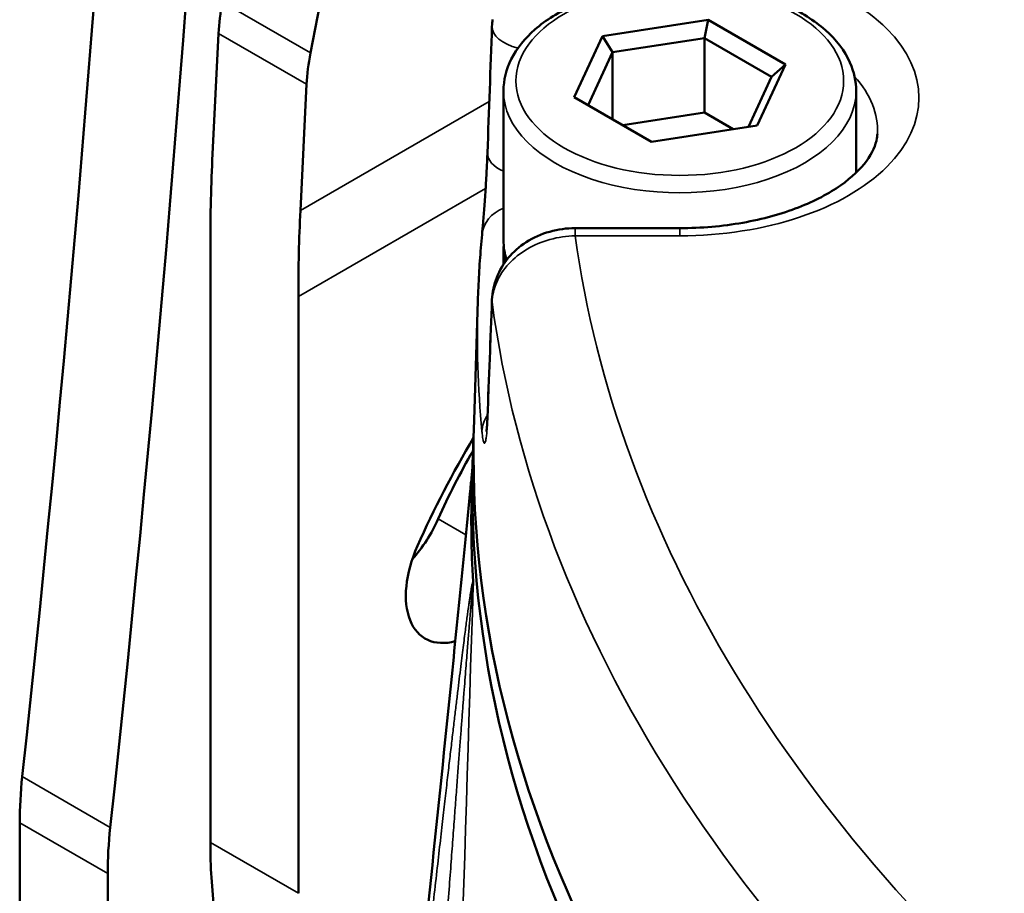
# Model space of a CAD drawing. Header units: millimetres. Extents: x 40 to 2195, y 40 to 1687.
# Tile 178 of 185: x 1457 to 1481, y 1428 to 1449. Entities that reach past the tile are written whole.
import ezdxf

# ---------------------------------------------------------------- set-up
doc = ezdxf.new("R2010")
doc.units = ezdxf.units.MM
doc.header["$LTSCALE"] = 8
doc.layers.add('Visible (ISO)', color=7, linetype='Continuous', lineweight=50)
doc.layers.add('Visible Narrow (ISO)', color=7, linetype='Continuous', lineweight=35)

msp = doc.modelspace()

# ---------------------------------------------------------------- linework, layer by layer
at = {"layer": 'Visible (ISO)'}
for p, q in [((1471.147, 1448.745), (1473.694, 1449.139)), ((1473.604, 1448.701), (1473.694, 1449.139)), ((1473.694, 1449.139), (1475.558, 1448.063)), ((1461.89, 1448.814), (1461.747, 1445.898)), ((1470.465, 1447.275), (1471.147, 1448.745)), ((1471.392, 1448.359), (1471.147, 1448.745)), ((1471.392, 1448.359), (1473.604, 1448.701)), ((1473.604, 1448.701), (1475.223, 1447.766)), ((1473.604, 1448.701), (1473.604, 1446.905)), ((1470.799, 1447.082), (1471.392, 1448.359)), ((1471.392, 1448.359), (1471.392, 1446.74)), ((1475.558, 1448.063), (1474.875, 1446.593)), ((1475.223, 1447.766), (1475.558, 1448.063)), ((1475.223, 1447.766), (1474.663, 1446.56)), ((1464.014, 1447.587), (1463.865, 1444.541)), ((1468.761, 1447.424), (1468.761, 1443.832)), ((1477.261, 1447.424), (1477.261, 1445.454)), ((1472.329, 1446.199), (1470.465, 1447.275)), ((1473.604, 1446.905), (1471.634, 1446.6)), ((1474.299, 1446.504), (1473.604, 1446.905)), ((1474.875, 1446.593), (1472.329, 1446.199)), ((1473.011, 1444.117), (1470.489, 1444.117)), ((1461.694, 1443.692), (1461.694, 1429.298)), ((1468.761, 1443.587), (1468.761, 1443.242)), ((1463.815, 1428.073), (1463.815, 1442.467)), ((1468.143, 1442.367), (1468.05, 1439.489)), ((1468.024, 1438.673), (1467.998, 1437.857)), ((1457.098, 1429.777), (1457.098, 1413.467)), ((1459.219, 1412.242), (1459.219, 1428.552))]:
    msp.add_line(p, q, dxfattribs=at)
for centre, major_axis, ratio, start_param, end_param in [((1061.118, 1262.937), (-282.5, -489.304), 0.57735, 2.224223, 2.488166), ((1063.239, 1261.712), (-282.5, -489.304), 0.57735, 2.224223, 2.488166), ((1219.715, 1357.056), (-191.35, -299.415), 0.544888, 2.197951, 2.563566), ((1465.436, 1450.861), (2.705, 4.223), 0.54484, 2.199603, 2.382141), ((1469.482, 1448.948), (-0.999, 0.035), 0.533582, 6.282885, 6.282895), ((1467.56, 1449.634), (-2.705, -4.223), 0.54484, 5.341196, 5.523733), ((1497.049, 1423.28), (25, -43.301), 0.57735, 3.872168, 3.926991), ((1469.374, 1445.895), (-0.999, 0.036), 0.533584, 0.000033, 0.000069), ((1497.049, 1423.28), (-23.5, 40.703), 0.57735, 0.730575, 0.785398), ((1469.239, 1443.87), (-0.996, 0.094), 0.815284, 6.283075, 6.283194), ((1473.011, 1443.587), (-4.25, 0), 0.57735, 6.234899, 6.405077), ((1469.482, 1442.351), (-0.999, 0.038), 0.619007, 6.282951, 6.282964), ((1543.011, 1438.688), (-74.974, 0), 0.57735, 6.264668, 8.747968), ((1475.129, 1434.605), (-7.25, -12.557), 0.57735, 4.690451, 4.894186), ((1543.011, 1437.871), (-75, 0), 0.57735, 6.255241, 8.747577), ((1473.008, 1435.83), (-5, -8.66), 0.57735, 4.708596, 4.894186), ((1543.011, 1437.055), (-75.026, 0), 0.57735, 6.264668, 6.316934), ((1465.876, 1437.39), (1.125, 1.949), 0.57735, 4.372552, 4.894186), ((1467.998, 1436.165), (-1.125, -1.949), 0.57735, 4.894186, 6.815204), ((1464.169, 1433.859), (-5, -8.66), 0.57735, 5.365815, 5.497787), ((1466.29, 1432.634), (5, 8.66), 0.57735, 2.224223, 2.356194), ((1473.008, 1435.83), (-8, -13.856), 0.57735, 5.497787, 6.283185)]:
    msp.add_ellipse(centre, major_axis=major_axis, ratio=ratio, start_param=start_param, end_param=end_param, dxfattribs=at)
for points, knots in [([(1468.761, 1447.424), (1468.761, 1447.687), (1468.827, 1447.949), (1469.08, 1448.454), (1469.274, 1448.694), (1469.782, 1449.138), (1470.105, 1449.337), (1470.837, 1449.665), (1471.249, 1449.793), (1472.114, 1449.962), (1472.568, 1450.005), (1473.474, 1450.004), (1473.926, 1449.96), (1474.787, 1449.789), (1475.195, 1449.662), (1475.93, 1449.331), (1476.255, 1449.128), (1476.782, 1448.661), (1476.986, 1448.397), (1477.21, 1447.89), (1477.261, 1447.657), (1477.261, 1447.424)], [2.356194, 2.356194, 2.356194, 2.356194, 2.638001, 2.638001, 2.939989, 2.939989, 3.267472, 3.267472, 3.599435, 3.599435, 3.929498, 3.929498, 4.25865, 4.25865, 4.588734, 4.588734, 4.920705, 4.920705, 5.247891, 5.247891, 5.497787, 5.497787, 5.497787, 5.497787]), ([(1473.011, 1444.117), (1473.526, 1444.117), (1474.04, 1444.162), (1475.01, 1444.333), (1475.466, 1444.46), (1476.265, 1444.771), (1476.61, 1444.954), (1477.161, 1445.341), (1477.368, 1445.543), (1477.659, 1445.937), (1477.733, 1446.122), (1477.767, 1446.321), (1477.771, 1446.353), (1477.773, 1446.385)], [2.356194, 2.356194, 2.356194, 2.356194, 2.653731, 2.653731, 2.949144, 2.949144, 3.238706, 3.238706, 3.523576, 3.523576, 3.830322, 3.830322, 3.889924, 3.889924, 3.889924, 3.889924]), ([(1468.244, 1443.964), (1468.251, 1444.044), (1468.26, 1444.144), (1468.279, 1444.374), (1468.289, 1444.506), (1468.31, 1444.788), (1468.321, 1444.943), (1468.341, 1445.25), (1468.35, 1445.407), (1468.364, 1445.687), (1468.37, 1445.815), (1468.374, 1445.931)], [0, 0, 0, 0, 0.0434618, 0.0434618, 0.0880984, 0.0880984, 0.1343943, 0.1343943, 0.1805541, 0.1805541, 0.2220737, 0.2220737, 0.2220737, 0.2220737]), ([(1468.483, 1442.39), (1468.491, 1442.573), (1468.53, 1442.758), (1468.664, 1443.098), (1468.76, 1443.257), (1468.999, 1443.544), (1469.146, 1443.673), (1469.482, 1443.889), (1469.675, 1443.975), (1470.074, 1444.088), (1470.283, 1444.117), (1470.489, 1444.117)], [0, 0, 0, 0, 0.0575926, 0.0575926, 0.1141987, 0.1141987, 0.1735448, 0.1735448, 0.2365583, 0.2365583, 0.2985963, 0.2985963, 0.2985963, 0.2985963]), ([(1468.244, 1443.964), (1468.234, 1443.857), (1468.224, 1443.751), (1468.207, 1443.538), (1468.199, 1443.432), (1468.184, 1443.219), (1468.177, 1443.113), (1468.165, 1442.9), (1468.16, 1442.793), (1468.15, 1442.58), (1468.146, 1442.474), (1468.143, 1442.367)], [0.73088526, 0.73088526, 0.73088526, 0.73088526, 0.73808438, 0.73808438, 0.7452835, 0.7452835, 0.75248262, 0.75248262, 0.75968174, 0.75968174, 0.76688086, 0.76688086, 0.76688086, 0.76688086]), ([(1468.35, 1439.215), (1468.35, 1439.215), (1468.35, 1439.218), (1468.352, 1439.233), (1468.354, 1439.25), (1468.36, 1439.303), (1468.363, 1439.343), (1468.369, 1439.438), (1468.372, 1439.494), (1468.374, 1439.555)], [0.15170781, 0.15170781, 0.15170781, 0.15170781, 0.16115644, 0.16115644, 0.17826936, 0.17826936, 0.20190915, 0.20190915, 0.22632175, 0.22632175, 0.22632175, 0.22632175]), ([(1464.074, 1400.568), (1464.726, 1406.644), (1465.378, 1412.781), (1466.358, 1422.126), (1466.686, 1425.268), (1467.18, 1430.055), (1467.346, 1431.666), (1467.596, 1434.127), (1467.68, 1434.957), (1467.807, 1436.23), (1467.85, 1436.661), (1467.916, 1437.326), (1467.938, 1437.553), (1467.971, 1437.903), (1467.983, 1438.024), (1468, 1438.21), (1468.006, 1438.274), (1468.013, 1438.347), (1468.013, 1438.355), (1468.014, 1438.363)], [0, 0, 0, 0, 2.255077, 2.255077, 3.385791, 3.385791, 3.953025, 3.953025, 4.238117, 4.238117, 4.381933, 4.381933, 4.45495, 4.45495, 4.492398, 4.492398, 4.511857, 4.511857, 4.514287, 4.514287, 4.514287, 4.514287]), ([(1468.028, 1435.593), (1468.028, 1435.59), (1468.028, 1435.587), (1468.028, 1435.584), (1468.029, 1435.573), (1468.029, 1435.561), (1468.03, 1435.548), (1468.03, 1435.539), (1468.03, 1435.53), (1468.03, 1435.52), (1468.031, 1435.512), (1468.031, 1435.503), (1468.031, 1435.494)], [0, 0, 0, 0, 0.111145, 0.111145, 0.111145, 0.5, 0.5, 0.5, 0.772058, 0.772058, 0.772058, 1, 1, 1, 1])]:
    msp.add_open_spline(points, degree=3, knots=knots, dxfattribs=at)
for points in [[(1468.483, 1448.983), (1468.485, 1449.039), (1468.49, 1449.096), (1468.498, 1449.152)], [(1468.374, 1445.931), (1468.41, 1446.948), (1468.447, 1447.966), (1468.483, 1448.983)], [(1468.835, 1443.345), (1468.786, 1443.504), (1468.761, 1443.668), (1468.761, 1443.832)], [(1468.374, 1439.555), (1468.411, 1440.5), (1468.447, 1441.445), (1468.483, 1442.39)]]:
    msp.add_open_spline(points, degree=3, dxfattribs=at)
at = {"layer": 'Visible Narrow (ISO)'}
for p, q in [((1464.108, 1448.343), (1461.984, 1449.569)), ((1464.014, 1447.587), (1461.89, 1448.814)), ((1463.865, 1444.541), (1468.418, 1447.17)), ((1463.815, 1442.467), (1468.33, 1445.074)), ((1470.489, 1443.933), (1470.489, 1444.117)), ((1473.011, 1444.117), (1473.011, 1443.933)), ((1473.011, 1443.933), (1470.489, 1443.933)), ((1467.856, 1436.717), (1467.186, 1437.103)), ((1459.281, 1429.662), (1457.159, 1430.887)), ((1459.219, 1428.552), (1457.098, 1429.777)), ((1461.694, 1429.298), (1463.815, 1428.073))]:
    msp.add_line(p, q, dxfattribs=at)
for centre, major_axis, ratio, start_param, end_param in [((1473.011, 1447.261), (5.763, 0), 0.57735, 4.712389, 7.853982), ((1469.483, 1448.947), (-0.999, 0.036), 0.533582, 6.283185, 7.49181), ((1473.011, 1446.487), (4.765, 0), 0.57735, 6.246119, 6.769591), ((1473.011, 1447.424), (-4.25, 0), 0.57735, 0, 3.141593), ((1469.374, 1445.895), (-0.999, 0.036), 0.533584, 0.000036, 0.930544), ((1469.239, 1443.87), (-0.996, 0.094), 0.815284, 5.2884, 6.28307), ((1543.011, 1447.261), (-72.751, 0), 0.57735, 0.079305, 0.59282), ((1473.011, 1443.832), (-4.25, 0), 0.57735, 0, 0.195575), ((1543.011, 1441.567), (-74.881, 0), 0.57735, 6.264668, 6.337698), ((1481.417, 1288.877), (16.209, 553.785), 0.032706, 1.290985, 1.296304), ((1469.483, 1442.351), (-0.999, 0.039), 0.619007, 0, 0.099906), ((1543.011, 1445.671), (-74.75, 0), 0.57735, 0.077533, 0.628885), ((1469.239, 1439.221), (-0.996, -0.094), 0.815284, 5.679277, 6.180103), ((1469.374, 1439.517), (-0.999, 0.038), 0.619008, 0.000058, 0.096819)]:
    msp.add_ellipse(centre, major_axis=major_axis, ratio=ratio, start_param=start_param, end_param=end_param, dxfattribs=at)
msp.add_ellipse((1473.011, 1447.669), major_axis=(-3.95, 0), ratio=0.57735, dxfattribs=at)
for points in [[(1470.489, 1443.933), (1470.283, 1443.929), (1469.871, 1443.868), (1469.311, 1443.631), (1468.863, 1443.272), (1468.567, 1442.823), (1468.492, 1442.493), (1468.486, 1442.328)], [(1468.031, 1435.494), (1468.03, 1435.502), (1468.029, 1435.508), (1468.025, 1435.493), (1468.021, 1435.463), (1468.016, 1435.423), (1468.01, 1435.372), (1468.004, 1435.31), (1467.997, 1435.236), (1467.989, 1435.15), (1467.98, 1435.052), (1467.971, 1434.943), (1467.96, 1434.821), (1467.949, 1434.686), (1467.936, 1434.536), (1467.923, 1434.371), (1467.908, 1434.189), (1467.892, 1433.987), (1467.874, 1433.759), (1467.854, 1433.504), (1467.831, 1433.218), (1467.807, 1432.904), (1467.781, 1432.567), (1467.754, 1432.217), (1467.726, 1431.849), (1467.696, 1431.457), (1467.664, 1431.036), (1467.63, 1430.579), (1467.592, 1430.079), (1467.551, 1429.53), (1467.506, 1428.927), (1467.457, 1428.262), (1467.403, 1427.529), (1467.343, 1426.726), (1467.279, 1425.848), (1467.209, 1424.892), (1467.133, 1423.855), (1467.05, 1422.725), (1466.959, 1421.479), (1466.858, 1420.093), (1466.746, 1418.544), (1466.62, 1416.803), (1466.479, 1414.855), (1466.327, 1412.744), (1466.165, 1410.491), (1465.99, 1408.063), (1465.801, 1405.427), (1465.596, 1402.561), (1465.445, 1400.451), (1465.367, 1399.35)]]:
    msp.add_open_spline(points, degree=3, dxfattribs=at)
for points, knots in [([(1468.377, 1439.495), (1468.375, 1439.443), (1468.372, 1439.395), (1468.37, 1439.35), (1468.366, 1439.291), (1468.363, 1439.237), (1468.358, 1439.189), (1468.354, 1439.145), (1468.35, 1439.105), (1468.345, 1439.071), (1468.341, 1439.041), (1468.337, 1439.015), (1468.332, 1438.994), (1468.326, 1438.966), (1468.319, 1438.947), (1468.313, 1438.937), (1468.309, 1438.931), (1468.305, 1438.929), (1468.301, 1438.929), (1468.293, 1438.931), (1468.286, 1438.944), (1468.278, 1438.968), (1468.275, 1438.978), (1468.272, 1438.99), (1468.269, 1439.003), (1468.261, 1439.041), (1468.253, 1439.094), (1468.246, 1439.161), (1468.244, 1439.177), (1468.243, 1439.194), (1468.241, 1439.211)], [0, 0, 0, 0, 0.085657, 0.085657, 0.085657, 0.2, 0.2, 0.2, 0.305563, 0.305563, 0.305563, 0.4, 0.4, 0.4, 0.524249, 0.524249, 0.524249, 0.6, 0.6, 0.6, 0.742753, 0.742753, 0.742753, 0.8, 0.8, 0.8, 0.962354, 0.962354, 0.962354, 1, 1, 1, 1]), ([(1464.072, 1400.524), (1464.163, 1401.372), (1464.25, 1402.193), (1464.335, 1402.983), (1464.352, 1403.138), (1464.368, 1403.293), (1464.385, 1403.446), (1464.469, 1404.24), (1464.551, 1405.002), (1464.629, 1405.737), (1464.643, 1405.865), (1464.656, 1405.992), (1464.67, 1406.119), (1464.749, 1406.859), (1464.825, 1407.572), (1464.898, 1408.26), (1464.909, 1408.365), (1464.92, 1408.47), (1464.931, 1408.573), (1465.005, 1409.267), (1465.076, 1409.937), (1465.145, 1410.587), (1465.154, 1410.672), (1465.163, 1410.757), (1465.172, 1410.841), (1465.242, 1411.498), (1465.309, 1412.134), (1465.374, 1412.752), (1465.381, 1412.82), (1465.389, 1412.888), (1465.396, 1412.956), (1465.462, 1413.581), (1465.526, 1414.187), (1465.588, 1414.771), (1465.593, 1414.824), (1465.599, 1414.877), (1465.604, 1414.929), (1465.666, 1415.52), (1465.726, 1416.087), (1465.784, 1416.631), (1465.788, 1416.67), (1465.792, 1416.709), (1465.796, 1416.747), (1465.854, 1417.297), (1465.909, 1417.823), (1465.962, 1418.327), (1465.965, 1418.354), (1465.967, 1418.381), (1465.97, 1418.408), (1466.024, 1418.918), (1466.075, 1419.407), (1466.124, 1419.877), (1466.126, 1419.893), (1466.128, 1419.91), (1466.129, 1419.927), (1466.179, 1420.403), (1466.227, 1420.86), (1466.273, 1421.3), (1466.274, 1421.308), (1466.275, 1421.316), (1466.276, 1421.324), (1466.322, 1421.771), (1466.367, 1422.2), (1466.41, 1422.613), (1466.453, 1423.026), (1466.495, 1423.422), (1466.534, 1423.803), (1466.535, 1423.809), (1466.535, 1423.814), (1466.536, 1423.82), (1466.575, 1424.195), (1466.612, 1424.555), (1466.648, 1424.901), (1466.65, 1424.912), (1466.651, 1424.923), (1466.652, 1424.934), (1466.687, 1425.274), (1466.721, 1425.6), (1466.754, 1425.915), (1466.755, 1425.931), (1466.757, 1425.946), (1466.759, 1425.961), (1466.79, 1426.27), (1466.821, 1426.566), (1466.851, 1426.853), (1466.853, 1426.872), (1466.855, 1426.891), (1466.857, 1426.91), (1466.886, 1427.19), (1466.914, 1427.46), (1466.941, 1427.721), (1466.943, 1427.743), (1466.945, 1427.765), (1466.948, 1427.788), (1466.974, 1428.043), (1466.999, 1428.289), (1467.024, 1428.528), (1467.027, 1428.553), (1467.029, 1428.577), (1467.032, 1428.602), (1467.056, 1428.835), (1467.079, 1429.061), (1467.101, 1429.279), (1467.104, 1429.306), (1467.107, 1429.333), (1467.11, 1429.36), (1467.132, 1429.573), (1467.153, 1429.779), (1467.173, 1429.978), (1467.176, 1430.007), (1467.179, 1430.036), (1467.182, 1430.065), (1467.202, 1430.258), (1467.221, 1430.446), (1467.24, 1430.627), (1467.243, 1430.657), (1467.246, 1430.687), (1467.249, 1430.717), (1467.267, 1430.892), (1467.284, 1431.062), (1467.301, 1431.226), (1467.304, 1431.257), (1467.308, 1431.287), (1467.311, 1431.318), (1467.327, 1431.476), (1467.343, 1431.629), (1467.358, 1431.776), (1467.361, 1431.808), (1467.364, 1431.839), (1467.367, 1431.87), (1467.382, 1432.012), (1467.396, 1432.149), (1467.409, 1432.281), (1467.412, 1432.312), (1467.415, 1432.343), (1467.419, 1432.374), (1467.432, 1432.501), (1467.444, 1432.624), (1467.456, 1432.742), (1467.459, 1432.773), (1467.462, 1432.804), (1467.466, 1432.834), (1467.477, 1432.948), (1467.488, 1433.058), (1467.499, 1433.164), (1467.502, 1433.194), (1467.505, 1433.224), (1467.508, 1433.254), (1467.519, 1433.356), (1467.529, 1433.454), (1467.538, 1433.549), (1467.541, 1433.579), (1467.544, 1433.609), (1467.547, 1433.638), (1467.556, 1433.729), (1467.565, 1433.817), (1467.574, 1433.902), (1467.577, 1433.931), (1467.58, 1433.96), (1467.583, 1433.988), (1467.591, 1434.07), (1467.599, 1434.149), (1467.607, 1434.225), (1467.61, 1434.254), (1467.612, 1434.282), (1467.615, 1434.31), (1467.623, 1434.383), (1467.63, 1434.454), (1467.637, 1434.523), (1467.64, 1434.551), (1467.642, 1434.579), (1467.645, 1434.606), (1467.652, 1434.672), (1467.658, 1434.737), (1467.665, 1434.8), (1467.667, 1434.827), (1467.67, 1434.854), (1467.673, 1434.881), (1467.679, 1434.941), (1467.685, 1435), (1467.691, 1435.058), (1467.693, 1435.085), (1467.696, 1435.112), (1467.699, 1435.138), (1467.704, 1435.194), (1467.71, 1435.248), (1467.715, 1435.301), (1467.718, 1435.327), (1467.72, 1435.354), (1467.723, 1435.38), (1467.728, 1435.431), (1467.733, 1435.48), (1467.738, 1435.529), (1467.741, 1435.556), (1467.743, 1435.582), (1467.746, 1435.607), (1467.751, 1435.654), (1467.755, 1435.699), (1467.76, 1435.744), (1467.762, 1435.77), (1467.765, 1435.796), (1467.767, 1435.821), (1467.771, 1435.863), (1467.776, 1435.905), (1467.78, 1435.946), (1467.782, 1435.971), (1467.785, 1435.997), (1467.787, 1436.021), (1467.791, 1436.06), (1467.795, 1436.098), (1467.799, 1436.136), (1467.801, 1436.16), (1467.804, 1436.185), (1467.806, 1436.209), (1467.81, 1436.245), (1467.813, 1436.279), (1467.816, 1436.314), (1467.819, 1436.338), (1467.821, 1436.362), (1467.823, 1436.385), (1467.827, 1436.418), (1467.83, 1436.449), (1467.833, 1436.48), (1467.835, 1436.504), (1467.838, 1436.527), (1467.84, 1436.55), (1467.843, 1436.58), (1467.846, 1436.608), (1467.848, 1436.637), (1467.851, 1436.66), (1467.853, 1436.682), (1467.855, 1436.705), (1467.858, 1436.731), (1467.86, 1436.758), (1467.863, 1436.783), (1467.865, 1436.806), (1467.867, 1436.828), (1467.869, 1436.849), (1467.872, 1436.874), (1467.874, 1436.897), (1467.876, 1436.921), (1467.879, 1436.942), (1467.881, 1436.964), (1467.883, 1436.985), (1467.885, 1437.007), (1467.887, 1437.028), (1467.889, 1437.05), (1467.891, 1437.071), (1467.893, 1437.091), (1467.895, 1437.111), (1467.897, 1437.131), (1467.899, 1437.151), (1467.901, 1437.17), (1467.903, 1437.19), (1467.905, 1437.21), (1467.907, 1437.23), (1467.909, 1437.248), (1467.91, 1437.266), (1467.912, 1437.283), (1467.914, 1437.303), (1467.916, 1437.322), (1467.918, 1437.341), (1467.919, 1437.357), (1467.921, 1437.373), (1467.922, 1437.389), (1467.924, 1437.407), (1467.926, 1437.426), (1467.928, 1437.444), (1467.929, 1437.459), (1467.931, 1437.473), (1467.932, 1437.487), (1467.934, 1437.506), (1467.935, 1437.523), (1467.937, 1437.541), (1467.938, 1437.554), (1467.94, 1437.567), (1467.941, 1437.58), (1467.943, 1437.597), (1467.944, 1437.614), (1467.946, 1437.631), (1467.947, 1437.643), (1467.948, 1437.655), (1467.949, 1437.666), (1467.951, 1437.683), (1467.952, 1437.7), (1467.954, 1437.716), (1467.955, 1437.727), (1467.956, 1437.737), (1467.957, 1437.748), (1467.959, 1437.764), (1467.96, 1437.78), (1467.962, 1437.796), (1467.963, 1437.805), (1467.963, 1437.815), (1467.964, 1437.824), (1467.966, 1437.84), (1467.967, 1437.856), (1467.969, 1437.871), (1467.97, 1437.879), (1467.97, 1437.888), (1467.971, 1437.897), (1467.973, 1437.912), (1467.974, 1437.927), (1467.976, 1437.942), (1467.976, 1437.95), (1467.977, 1437.958), (1467.978, 1437.965), (1467.979, 1437.98), (1467.981, 1437.995), (1467.982, 1438.009), (1467.983, 1438.017), (1467.983, 1438.024), (1467.984, 1438.031), (1467.985, 1438.045), (1467.987, 1438.06), (1467.988, 1438.074), (1467.989, 1438.081), (1467.989, 1438.087), (1467.99, 1438.094), (1467.991, 1438.108), (1467.993, 1438.123), (1467.994, 1438.137), (1467.994, 1438.143), (1467.995, 1438.149), (1467.996, 1438.155), (1467.997, 1438.17), (1467.998, 1438.184), (1468, 1438.198), (1468, 1438.204), (1468.001, 1438.21), (1468.001, 1438.216), (1468.003, 1438.23), (1468.004, 1438.245), (1468.005, 1438.26), (1468.006, 1438.265), (1468.006, 1438.27), (1468.007, 1438.276), (1468.008, 1438.291), (1468.009, 1438.305), (1468.011, 1438.32), (1468.011, 1438.325), (1468.012, 1438.33), (1468.012, 1438.335), (1468.013, 1438.342), (1468.013, 1438.349), (1468.014, 1438.356)], [0, 0, 0, 0, 0.0136947, 0.0136947, 0.0136947, 0.0163934, 0.0163934, 0.0163934, 0.0303518, 0.0303518, 0.0303518, 0.0327869, 0.0327869, 0.0327869, 0.047014, 0.047014, 0.047014, 0.0491803, 0.0491803, 0.0491803, 0.0636732, 0.0636732, 0.0636732, 0.0655738, 0.0655738, 0.0655738, 0.0803353, 0.0803353, 0.0803353, 0.0819672, 0.0819672, 0.0819672, 0.0970001, 0.0970001, 0.0970001, 0.0983607, 0.0983607, 0.0983607, 0.1136611, 0.1136611, 0.1136611, 0.1147541, 0.1147541, 0.1147541, 0.1303195, 0.1303195, 0.1303195, 0.1311475, 0.1311475, 0.1311475, 0.1469796, 0.1469796, 0.1469796, 0.147541, 0.147541, 0.147541, 0.1636406, 0.1636406, 0.1636406, 0.1639344, 0.1639344, 0.1639344, 0.1803279, 0.1803279, 0.1803279, 0.1967213, 0.1967213, 0.1967213, 0.1969632, 0.1969632, 0.1969632, 0.2131148, 0.2131148, 0.2131148, 0.2136239, 0.2136239, 0.2136239, 0.2295082, 0.2295082, 0.2295082, 0.2302848, 0.2302848, 0.2302848, 0.2459016, 0.2459016, 0.2459016, 0.2469456, 0.2469456, 0.2469456, 0.2622951, 0.2622951, 0.2622951, 0.2636057, 0.2636057, 0.2636057, 0.2786885, 0.2786885, 0.2786885, 0.2802657, 0.2802657, 0.2802657, 0.295082, 0.295082, 0.295082, 0.2969271, 0.2969271, 0.2969271, 0.3114754, 0.3114754, 0.3114754, 0.3135886, 0.3135886, 0.3135886, 0.3278689, 0.3278689, 0.3278689, 0.3302494, 0.3302494, 0.3302494, 0.3442623, 0.3442623, 0.3442623, 0.3469107, 0.3469107, 0.3469107, 0.3606557, 0.3606557, 0.3606557, 0.3635717, 0.3635717, 0.3635717, 0.3770492, 0.3770492, 0.3770492, 0.3802317, 0.3802317, 0.3802317, 0.3934426, 0.3934426, 0.3934426, 0.3968921, 0.3968921, 0.3968921, 0.4098361, 0.4098361, 0.4098361, 0.4135527, 0.4135527, 0.4135527, 0.4262295, 0.4262295, 0.4262295, 0.4302132, 0.4302132, 0.4302132, 0.442623, 0.442623, 0.442623, 0.4468737, 0.4468737, 0.4468737, 0.4590164, 0.4590164, 0.4590164, 0.4635344, 0.4635344, 0.4635344, 0.4754098, 0.4754098, 0.4754098, 0.4801941, 0.4801941, 0.4801941, 0.4918033, 0.4918033, 0.4918033, 0.4968528, 0.4968528, 0.4968528, 0.5081967, 0.5081967, 0.5081967, 0.5135142, 0.5135142, 0.5135142, 0.5245902, 0.5245902, 0.5245902, 0.5301778, 0.5301778, 0.5301778, 0.5409836, 0.5409836, 0.5409836, 0.5468391, 0.5468391, 0.5468391, 0.557377, 0.557377, 0.557377, 0.5634995, 0.5634995, 0.5634995, 0.5737705, 0.5737705, 0.5737705, 0.5801603, 0.5801603, 0.5801603, 0.5901639, 0.5901639, 0.5901639, 0.5968209, 0.5968209, 0.5968209, 0.6065574, 0.6065574, 0.6065574, 0.6134816, 0.6134816, 0.6134816, 0.6229508, 0.6229508, 0.6229508, 0.6301422, 0.6301422, 0.6301422, 0.6393443, 0.6393443, 0.6393443, 0.6468028, 0.6468028, 0.6468028, 0.6557377, 0.6557377, 0.6557377, 0.6634632, 0.6634632, 0.6634632, 0.6721311, 0.6721311, 0.6721311, 0.6801242, 0.6801242, 0.6801242, 0.6885246, 0.6885246, 0.6885246, 0.6967854, 0.6967854, 0.6967854, 0.704918, 0.704918, 0.704918, 0.7134459, 0.7134459, 0.7134459, 0.7213115, 0.7213115, 0.7213115, 0.7301063, 0.7301063, 0.7301063, 0.7377049, 0.7377049, 0.7377049, 0.7467668, 0.7467668, 0.7467668, 0.7540984, 0.7540984, 0.7540984, 0.7634273, 0.7634273, 0.7634273, 0.7704918, 0.7704918, 0.7704918, 0.7800879, 0.7800879, 0.7800879, 0.7868852, 0.7868852, 0.7868852, 0.7967484, 0.7967484, 0.7967484, 0.8032787, 0.8032787, 0.8032787, 0.8134089, 0.8134089, 0.8134089, 0.8196721, 0.8196721, 0.8196721, 0.8300696, 0.8300696, 0.8300696, 0.8360656, 0.8360656, 0.8360656, 0.84673, 0.84673, 0.84673, 0.852459, 0.852459, 0.852459, 0.86339, 0.86339, 0.86339, 0.8688525, 0.8688525, 0.8688525, 0.8800502, 0.8800502, 0.8800502, 0.8852459, 0.8852459, 0.8852459, 0.8967102, 0.8967102, 0.8967102, 0.9016393, 0.9016393, 0.9016393, 0.9133714, 0.9133714, 0.9133714, 0.9180328, 0.9180328, 0.9180328, 0.930036, 0.930036, 0.930036, 0.9344262, 0.9344262, 0.9344262, 0.9466974, 0.9466974, 0.9466974, 0.9508197, 0.9508197, 0.9508197, 0.9565553, 0.9565553, 0.9565553, 0.9565553]), ([(1468.028, 1435.593), (1468.026, 1435.594), (1468.023, 1435.59), (1468.021, 1435.585), (1468.019, 1435.579), (1468.016, 1435.572), (1468.014, 1435.562), (1468.011, 1435.553), (1468.008, 1435.541), (1468.005, 1435.528), (1468.002, 1435.515), (1467.999, 1435.5), (1467.996, 1435.483), (1467.993, 1435.466), (1467.989, 1435.446), (1467.985, 1435.425), (1467.982, 1435.404), (1467.978, 1435.381), (1467.974, 1435.355), (1467.969, 1435.33), (1467.965, 1435.303), (1467.96, 1435.274), (1467.956, 1435.244), (1467.951, 1435.213), (1467.946, 1435.18), (1467.941, 1435.147), (1467.936, 1435.111), (1467.931, 1435.074), (1467.925, 1435.037), (1467.92, 1434.997), (1467.914, 1434.955), (1467.908, 1434.913), (1467.902, 1434.869), (1467.895, 1434.822), (1467.889, 1434.775), (1467.882, 1434.725), (1467.875, 1434.673), (1467.868, 1434.621), (1467.861, 1434.566), (1467.853, 1434.507), (1467.846, 1434.449), (1467.838, 1434.388), (1467.829, 1434.322), (1467.821, 1434.257), (1467.812, 1434.187), (1467.802, 1434.113), (1467.793, 1434.04), (1467.783, 1433.961), (1467.773, 1433.878), (1467.762, 1433.794), (1467.751, 1433.706), (1467.74, 1433.613), (1467.728, 1433.519), (1467.716, 1433.421), (1467.704, 1433.319), (1467.691, 1433.217), (1467.678, 1433.111), (1467.665, 1433.002), (1467.652, 1432.893), (1467.639, 1432.781), (1467.625, 1432.667), (1467.611, 1432.553), (1467.597, 1432.436), (1467.583, 1432.315), (1467.569, 1432.195), (1467.554, 1432.07), (1467.539, 1431.941), (1467.523, 1431.811), (1467.508, 1431.677), (1467.491, 1431.537), (1467.475, 1431.397), (1467.458, 1431.251), (1467.44, 1431.098), (1467.422, 1430.945), (1467.404, 1430.785), (1467.384, 1430.617), (1467.365, 1430.45), (1467.345, 1430.274), (1467.324, 1430.089), (1467.302, 1429.904), (1467.28, 1429.71), (1467.257, 1429.506), (1467.234, 1429.302), (1467.209, 1429.088), (1467.184, 1428.862), (1467.158, 1428.637), (1467.131, 1428.4), (1467.103, 1428.152), (1467.075, 1427.903), (1467.046, 1427.643), (1467.015, 1427.37), (1466.984, 1427.097), (1466.953, 1426.812), (1466.919, 1426.514), (1466.886, 1426.215), (1466.851, 1425.904), (1466.815, 1425.579), (1466.779, 1425.254), (1466.741, 1424.915), (1466.702, 1424.561), (1466.663, 1424.207), (1466.622, 1423.837), (1466.579, 1423.448), (1466.536, 1423.06), (1466.491, 1422.652), (1466.444, 1422.22), (1466.396, 1421.789), (1466.346, 1421.334), (1466.293, 1420.852), (1466.241, 1420.37), (1466.185, 1419.861), (1466.126, 1419.32), (1466.067, 1418.778), (1466.004, 1418.205), (1465.938, 1417.596), (1465.872, 1416.987), (1465.802, 1416.343), (1465.729, 1415.671), (1465.657, 1414.999), (1465.581, 1414.298), (1465.503, 1413.573), (1465.425, 1412.849), (1465.344, 1412.1), (1465.26, 1411.321), (1465.177, 1410.542), (1465.09, 1409.734), (1464.999, 1408.89), (1464.909, 1408.046), (1464.815, 1407.166), (1464.717, 1406.247), (1464.619, 1405.328), (1464.516, 1404.369), (1464.409, 1403.36), (1464.302, 1402.35), (1464.189, 1401.289), (1464.072, 1400.181)], [0.0000009, 0.0000009, 0.0000009, 0.0000009, 0.0222222, 0.0222222, 0.0222222, 0.0444444, 0.0444444, 0.0444444, 0.0666667, 0.0666667, 0.0666667, 0.0888889, 0.0888889, 0.0888889, 0.1111111, 0.1111111, 0.1111111, 0.1333333, 0.1333333, 0.1333333, 0.1555556, 0.1555556, 0.1555556, 0.1777778, 0.1777778, 0.1777778, 0.2, 0.2, 0.2, 0.2222222, 0.2222222, 0.2222222, 0.2444444, 0.2444444, 0.2444444, 0.2666667, 0.2666667, 0.2666667, 0.2888889, 0.2888889, 0.2888889, 0.3111111, 0.3111111, 0.3111111, 0.3333333, 0.3333333, 0.3333333, 0.3555556, 0.3555556, 0.3555556, 0.3777778, 0.3777778, 0.3777778, 0.4, 0.4, 0.4, 0.4222222, 0.4222222, 0.4222222, 0.4444444, 0.4444444, 0.4444444, 0.4666667, 0.4666667, 0.4666667, 0.4888889, 0.4888889, 0.4888889, 0.5111111, 0.5111111, 0.5111111, 0.5333333, 0.5333333, 0.5333333, 0.5555556, 0.5555556, 0.5555556, 0.5777778, 0.5777778, 0.5777778, 0.6, 0.6, 0.6, 0.6222222, 0.6222222, 0.6222222, 0.6444444, 0.6444444, 0.6444444, 0.6666667, 0.6666667, 0.6666667, 0.6888889, 0.6888889, 0.6888889, 0.7111111, 0.7111111, 0.7111111, 0.7333333, 0.7333333, 0.7333333, 0.7555556, 0.7555556, 0.7555556, 0.7777778, 0.7777778, 0.7777778, 0.8, 0.8, 0.8, 0.8222222, 0.8222222, 0.8222222, 0.8444444, 0.8444444, 0.8444444, 0.8666667, 0.8666667, 0.8666667, 0.8888889, 0.8888889, 0.8888889, 0.9111111, 0.9111111, 0.9111111, 0.9333333, 0.9333333, 0.9333333, 0.9555556, 0.9555556, 0.9555556, 0.9777778, 0.9777778, 0.9777778, 1, 1, 1, 1]), ([(1466.531, 1387.878), (1466.601, 1390.097), (1466.671, 1392.327), (1466.741, 1394.572), (1467.157, 1407.782), (1467.591, 1421.542), (1468.031, 1435.494)], [0.6100022, 0.6100022, 0.6100022, 0.6100022, 0.6666667, 0.6666667, 0.6666667, 1, 1, 1, 1])]:
    msp.add_open_spline(points, degree=3, knots=knots, dxfattribs=at)

doc.saveas('drawing.dxf')
